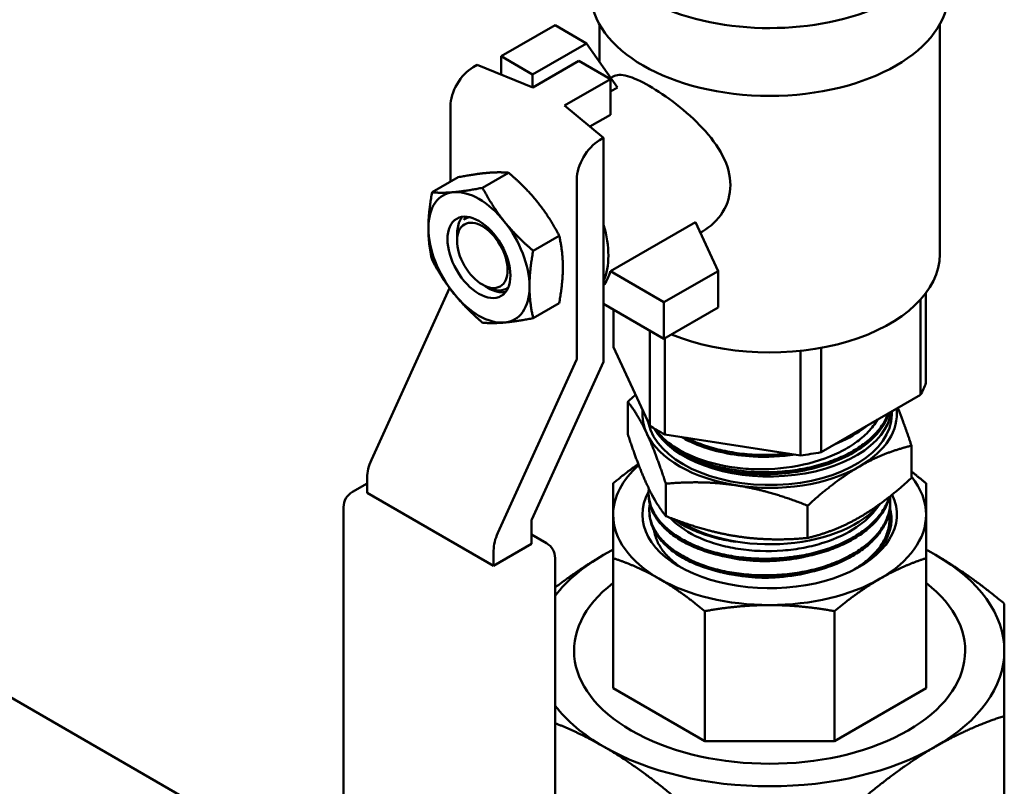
# Model space of a CAD drawing. Header units: inches. Extents: x 1 to 203, y 4 to 128.
# Tile 99 of 112: x 175.7 to 179.09, y 76.18 to 78.81. Entities that reach past the tile are written whole.
import ezdxf

# ---------------------------------------------------------------- set-up
doc = ezdxf.new("R2010")
doc.units = ezdxf.units.IN
doc.header["$LTSCALE"] = 6
doc.header["$MEASUREMENT"] = 0
doc.layers.add('Visible (ANSI)', color=7, linetype='Continuous', lineweight=50)

msp = doc.modelspace()

# ---------------------------------------------------------------- linework, layer by layer
at = {"layer": 'Visible (ANSI)'}
for p, q in [((177.5393, 78.7945), (177.3534, 78.6872)), ((177.648, 78.7317), (177.5393, 78.7945)), ((177.6922, 78.7972), (177.6922, 78.6688)), ((178.863, 78.7972), (178.863, 78.0066)), ((177.4621, 78.6244), (177.648, 78.7317)), ((177.648, 78.7317), (177.7546, 78.5801)), ((177.3534, 78.6872), (177.3534, 78.6246)), ((177.3534, 78.6872), (177.4621, 78.6244)), ((177.4633, 78.5802), (177.6209, 78.6712)), ((177.6209, 78.6712), (177.7296, 78.6084)), ((177.2573, 78.6496), (177.2715, 78.6577)), ((177.2715, 78.6577), (177.4633, 78.5802)), ((177.4621, 78.6244), (177.4621, 78.5807)), ((177.7296, 78.6084), (177.572, 78.5174)), ((177.7296, 78.4859), (177.7296, 78.6084)), ((177.7315, 78.6129), (177.7395, 78.6176)), ((177.7546, 78.5801), (177.7296, 78.5657)), ((177.1796, 78.256), (177.1796, 78.5148)), ((177.572, 78.5174), (177.7064, 78.4067)), ((177.7296, 78.4859), (177.6594, 78.4454)), ((177.6922, 78.3985), (177.7064, 78.4067)), ((177.7064, 77.6367), (177.7064, 78.4067)), ((177.1161, 78.2194), (177.2057, 78.2712)), ((177.29, 78.2349), (177.3797, 78.2867)), ((177.6144, 77.6483), (177.6144, 78.2638)), ((177.2354, 78.1309), (177.2344, 78.1304)), ((178.0221, 78.1168), (177.7296, 77.9479)), ((178.1001, 77.9486), (178.0221, 78.1168)), ((177.2021, 78.0529), (177.2021, 78.0727)), ((177.464, 78.0185), (177.5536, 78.0703)), ((178.039, 78.0803), (178.047, 78.085)), ((177.9142, 77.8413), (177.7296, 77.9479)), ((177.9142, 77.8413), (178.1001, 77.9486)), ((178.1001, 77.9486), (178.1001, 77.8231)), ((176.9077, 77.2995), (177.1765, 77.8901)), ((177.2892, 77.9019), (177.2998, 77.8958)), ((177.31, 77.8899), (177.3104, 77.8897)), ((178.8154, 77.564), (178.8154, 77.8731)), ((177.464, 77.7866), (177.5536, 77.8384)), ((177.9142, 77.7158), (177.7064, 77.8358)), ((177.9142, 77.7158), (177.9142, 77.8413)), ((178.1001, 77.8231), (177.9142, 77.7158)), ((178.7963, 77.85), (178.7963, 77.523)), ((177.7399, 77.6864), (177.7399, 77.8164)), ((177.8649, 77.7442), (177.8649, 77.417)), ((177.9169, 77.3869), (177.9169, 77.7173)), ((177.8649, 77.417), (177.7399, 77.6864)), ((178.4547, 77.3257), (178.4547, 77.6845)), ((178.3836, 77.6742), (178.3836, 77.3147)), ((177.3426, 77.0484), (177.6131, 77.6428)), ((177.7061, 77.636), (177.4597, 77.0948)), ((178.7963, 77.523), (178.4547, 77.3257)), ((177.7896, 77.3879), (177.7896, 77.4991)), ((178.6976, 77.466), (178.6976, 77.4555)), ((178.3836, 77.3147), (177.9169, 77.3869)), ((177.9193, 77.3638), (177.9193, 77.3638)), ((177.9211, 77.3622), (177.9211, 77.3622)), ((178.6067, 77.3581), (178.6067, 77.3581)), ((178.6091, 77.3599), (178.6091, 77.3599)), ((178.614, 77.3638), (178.614, 77.3638)), ((178.7656, 77.237), (178.7656, 77.3481)), ((176.842, 77.1891), (176.8933, 77.2186)), ((176.8933, 77.1861), (176.8933, 77.239)), ((177.9204, 77.1062), (177.9204, 77.2174)), ((177.3281, 76.935), (176.8933, 77.1861)), ((177.8616, 77.1744), (177.8613, 77.1807)), ((178.4084, 77.0307), (178.4084, 77.1419)), ((178.6409, 77.1264), (178.6577, 77.1481)), ((178.6925, 77.1448), (178.6928, 77.1511)), ((176.812, 75.1228), (176.812, 77.1371)), ((177.8638, 77.1161), (177.8635, 77.1224)), ((178.6888, 77.122), (178.6888, 77.122)), ((177.4584, 77.0893), (177.4584, 77.0102)), ((178.6903, 77.0865), (178.6906, 77.0928)), ((177.5096, 77.0132), (177.4584, 77.0428)), ((177.4584, 77.0102), (177.3281, 76.935)), ((177.3281, 76.935), (177.3281, 76.9879)), ((177.5396, 74.9469), (177.5396, 76.9612)), ((177.7393, 76.5143), (177.7393, 76.9612)), ((178.8159, 76.5143), (178.8159, 76.9612)), ((178.0546, 76.3322), (178.0546, 76.7791)), ((178.5006, 76.3322), (178.5006, 76.7791)), ((175.5478, 76.5511), (176.4885, 76.008)), ((177.7393, 76.5143), (178.0546, 76.3322)), ((178.5006, 76.3322), (178.8159, 76.5143)), ((179.0851, 76.0135), (179.0851, 76.4186)), ((178.0546, 76.3322), (178.5006, 76.3322))]:
    msp.add_line(p, q, dxfattribs=at)
for centre, start, end in [((176.872, 77.1371), 120, 180), ((177.4796, 76.9612), 0, 60)]:
    msp.add_arc(centre, 0.06, start, end, dxfattribs=at)
for centre, major_axis, ratio, start_param, end_param in [((178.2776, 79.1392), (0.615, 0), 0.57735, 2.635016, 6.790358), ((178.2776, 78.906), (0.615, 0), 0.57735, 3.141593, 6.283185), ((177.2573, 78.5598), (0.055, 0.0953), 0.57735, 0.785398, 2.356194), ((177.6922, 78.3087), (-0.055, -0.0953), 0.57735, 3.926991, 5.497787), ((177.2775, 77.9958), (-0.123, 0.213), 0.57735, 4.974188, 6.021386), ((177.2775, 77.9958), (-0.123, 0.213), 0.57735, 6.021386, 7.068583), ((177.2934, 78.0046), (-0.058, 0.1262), 0.632934, 6.176578, 6.283185), ((177.2775, 77.9958), (-0.123, 0.213), 0.57735, 0.785398, 1.832596), ((177.2775, 77.9958), (0.123, -0.213), 0.57735, 0.785398, 1.832596), ((177.5054, 78.1273), (0.1537, -0.2663), 0.57735, 0.393866, 1.17693), ((178.2776, 78.0066), (0.5854, 0), 0.57735, 4.097377, 6.283185), ((177.52, 78.1358), (0.1537, -0.2663), 0.57735, 0.244256, 0.515887), ((177.3104, 78.0148), (-0.0766, 0.1327), 0.57735, 2.356194, 2.564719), ((177.2775, 77.9958), (0.123, -0.213), 0.57735, 6.021386, 7.068583), ((177.2775, 77.9958), (0.123, -0.213), 0.57735, 4.974188, 6.021386), ((177.6074, 77.6442), (-0.005, -0.00866), 0.57735, 1.736841, 2.356194), ((177.6427, 77.6516), (0.055, 0.0953), 0.57735, 4.878433, 4.885232), ((178.2776, 77.6252), (0.5481, 0), 0.57735, 5.954231, 6.088541), ((178.2776, 77.4555), (-0.4375, 0), 0.57735, 6.229584, 6.544985), ((178.2776, 77.4555), (0.42, 0), 0.57735, 3.263876, 6.283185), ((178.2776, 77.4847), (-0.42, 0), 0.57735, 0.322236, 3.061267), ((178.2776, 77.4555), (0.4375, 0), 0.57735, 5.497787, 6.361697), ((178.2776, 77.6252), (-0.5481, 0), 0.57735, 0.718243, 0.852553), ((178.2776, 77.4555), (-0.4375, 0), 0.57735, 0.261799, 1.308997), ((178.2776, 77.4863), (-0.4188, 0), 0.57735, 0.33968, 0.964474), ((178.2776, 77.1108), (-0.5384, 0), 0.57735, 4.05706, 4.057064), ((178.2776, 77.6252), (-0.5481, 0), 0.57735, 1.765441, 1.899751), ((176.971, 77.2839), (0.055, 0.0953), 0.57735, 1.736841, 2.356194), ((178.2776, 77.1108), (-0.5383, 0), 0.57735, 5.703396, 6.283185), ((178.2722, 77.4887), (0.4181, 0.0083), 0.570116, 4.10932, 4.11944), ((178.2776, 77.4555), (0.4375, 0), 0.57735, 4.45059, 5.497787), ((178.2776, 77.1108), (0.5383, 0), 0.57735, 0, 0.436015), ((178.2776, 77.1108), (-0.4379, 0), 0.57735, 5.968355, 9.700544), ((178.2776, 77.2514), (-0.42, 0), 0.57735, 0.734323, 2.700773), ((178.2776, 77.1108), (-0.5383, 0), 0.57735, 0, 0.785398), ((178.2776, 77.1108), (0.5383, 0), 0.57735, 5.497787, 6.283185), ((178.2776, 77.0958), (0.4194, 0), 0.57735, 5.958548, 6.442184), ((177.4655, 77.0934), (0.005, 0.00866), 0.57735, 1.736841, 2.356194), ((178.2776, 77.2497), (0.4188, 0), 0.57735, 3.864657, 4.430266), ((177.4059, 77.0328), (-0.055, -0.0953), 0.57735, 4.878433, 5.497787), ((178.2776, 76.643), (0.8075, 0), 0.57735, 2.356194, 2.723686), ((178.2776, 76.643), (0.8075, 0), 0.57735, 2.300524, 2.356194), ((178.2776, 76.643), (-0.8075, 0), 0.57735, 3.926991, 3.982661), ((178.2776, 76.643), (0.8075, 0), 0.57735, 0, 0.785398), ((178.2776, 76.643), (0.6729, 0), 0.57735, 2.498092, 6.926686), ((178.2776, 76.643), (-0.6729, 0), 0.57735, 5.639684, 10.068279), ((178.2776, 77.1108), (0.5383, 0), 0.57735, 3.926991, 4.712389), ((178.2776, 77.1108), (0.5383, 0), 0.57735, 4.712389, 5.497787), ((178.2776, 76.643), (0.8075, 0), 0.57735, 5.497787, 6.283185), ((178.2776, 76.643), (-0.8075, 0), 0.57735, 0.417907, 0.785398), ((178.2776, 76.643), (-0.8075, 0), 0.57735, 0.785398, 1.570796), ((178.2776, 76.643), (-0.8075, 0), 0.57735, 1.570796, 2.356194)]:
    msp.add_ellipse(centre, major_axis=major_axis, ratio=ratio, start_param=start_param, end_param=end_param, dxfattribs=at)
for centre, major_axis in [((177.2775, 77.9958), (-0.0766, 0.1327)), ((177.2892, 78.0025), (-0.0616, 0.1067))]:
    msp.add_ellipse(centre, major_axis=major_axis, ratio=0.57735, dxfattribs=at)
for points, knots in [([(177.8636, 78.5852), (177.8358, 78.6013), (177.8095, 78.6135), (177.7671, 78.6249), (177.7509, 78.6241), (177.7395, 78.6176)], [1.2038368, 1.2038368, 1.2038368, 1.2038368, 1.5042804, 1.5042804, 1.804724, 1.804724, 1.804724, 1.804724]), ([(178.047, 78.085), (178.0737, 78.1004), (178.0987, 78.1234), (178.1334, 78.1793), (178.1428, 78.212), (178.1428, 78.2443), (178.1428, 78.2766), (178.1334, 78.3116), (178.0987, 78.3789), (178.0737, 78.4115), (178.0205, 78.4685), (177.9885, 78.4971), (177.924, 78.5474), (177.8915, 78.5692), (177.8636, 78.5852)], [4.212398, 4.212398, 4.212398, 4.212398, 4.513873, 4.513873, 4.815347, 4.815347, 4.815347, 5.116822, 5.116822, 5.418297, 5.418297, 5.718741, 5.718741, 6.019184, 6.019184, 6.019184, 6.019184]), ([(177.2193, 78.1349), (177.216, 78.1303), (177.2131, 78.1252), (177.205, 78.1062), (177.2022, 78.09), (177.2021, 78.0733), (177.2021, 78.073), (177.2021, 78.0727)], [-1.8860974, -1.8860974, -1.8860974, -1.8860974, -1.8238858, -1.8238858, -1.6787249, -1.6787249, -1.6764139, -1.6764139, -1.6764139, -1.6764139]), ([(177.2254, 78.1249), (177.2276, 78.1278), (177.2299, 78.1306), (177.233, 78.1339), (177.2338, 78.1347), (177.2346, 78.1354)], [0.62687682, 0.62687682, 0.62687682, 0.62687682, 0.6612153, 0.6612153, 0.67235827, 0.67235827, 0.67235827, 0.67235827]), ([(177.2451, 78.1339), (177.2436, 78.1336), (177.2422, 78.1332), (177.2408, 78.1328), (177.2352, 78.1311), (177.2299, 78.1285), (177.2254, 78.1249)], [0.0124941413, 0.0124941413, 0.0124941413, 0.0124941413, 0.0126858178, 0.0126858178, 0.0126858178, 0.013444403, 0.013444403, 0.013444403, 0.013444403]), ([(177.2998, 77.8958), (177.3122, 77.8887), (177.3255, 77.8838), (177.3506, 77.881), (177.3624, 77.8831), (177.3741, 77.8887), (177.3761, 77.8898), (177.378, 77.891)], [0, 0, 0, 0, 0.1327538, 0.1327538, 0.2655076, 0.2655076, 0.2932691, 0.2932691, 0.2932691, 0.2932691]), ([(177.3693, 77.8764), (177.3639, 77.8754), (177.3582, 77.8752), (177.346, 77.8761), (177.3394, 77.8774), (177.3329, 77.8794)], [2.1448435, 2.1448435, 2.1448435, 2.1448435, 2.2067338, 2.2067338, 2.2738383, 2.2738383, 2.2738383, 2.2738383]), ([(178.6857, 77.4591), (178.6817, 77.4483), (178.6766, 77.4376), (178.6702, 77.427), (178.6661, 77.4203), (178.6616, 77.4137), (178.6567, 77.4073), (178.6517, 77.4009), (178.6463, 77.3946), (178.6406, 77.3885), (178.629, 77.3763), (178.6157, 77.3646), (178.6008, 77.3536), (178.5933, 77.348), (178.5854, 77.3427), (178.5772, 77.3375), (178.569, 77.3324), (178.5605, 77.3275), (178.5517, 77.3228), (178.5341, 77.3134), (178.5152, 77.3049), (178.495, 77.2973), (178.4849, 77.2935), (178.4746, 77.2899), (178.464, 77.2866), (178.4535, 77.2833), (178.4428, 77.2803), (178.432, 77.2776), (178.4103, 77.2721), (178.3879, 77.2676), (178.3648, 77.2642), (178.3533, 77.2625), (178.3416, 77.2611), (178.3299, 77.26), (178.3182, 77.2589), (178.3066, 77.258), (178.2949, 77.2575), (178.2715, 77.2564), (178.2482, 77.2565), (178.2247, 77.2577), (178.213, 77.2583), (178.2013, 77.2591), (178.1898, 77.2603), (178.1783, 77.2614), (178.167, 77.2629), (178.1558, 77.2646), (178.1335, 77.268), (178.1117, 77.2724), (178.0906, 77.278), (178.08, 77.2808), (178.0696, 77.2838), (178.0596, 77.2871), (178.0495, 77.2904), (178.0397, 77.2939), (178.0303, 77.2976), (178.0208, 77.3014), (178.0116, 77.3053), (178.0027, 77.3095), (177.9938, 77.3137), (177.9852, 77.3182), (177.977, 77.3228), (177.9606, 77.332), (177.9457, 77.342), (177.9325, 77.3526), (177.9259, 77.3579), (177.9196, 77.3634), (177.9138, 77.369), (177.908, 77.3746), (177.9025, 77.3805), (177.8976, 77.3864), (177.8923, 77.3926), (177.8877, 77.3989), (177.8835, 77.4053)], [0.93831255, 0.93831255, 0.93831255, 0.93831255, 0.94140625, 0.94140625, 0.94140625, 0.94335937, 0.94335937, 0.94335937, 0.9453125, 0.9453125, 0.9453125, 0.94921875, 0.94921875, 0.94921875, 0.95117187, 0.95117187, 0.95117187, 0.953125, 0.953125, 0.953125, 0.95703125, 0.95703125, 0.95703125, 0.95898437, 0.95898437, 0.95898437, 0.9609375, 0.9609375, 0.9609375, 0.96484375, 0.96484375, 0.96484375, 0.96679687, 0.96679687, 0.96679687, 0.96875, 0.96875, 0.96875, 0.97265625, 0.97265625, 0.97265625, 0.97460937, 0.97460937, 0.97460937, 0.9765625, 0.9765625, 0.9765625, 0.98046875, 0.98046875, 0.98046875, 0.98242187, 0.98242187, 0.98242187, 0.984375, 0.984375, 0.984375, 0.98632812, 0.98632812, 0.98632812, 0.98828125, 0.98828125, 0.98828125, 0.9921875, 0.9921875, 0.9921875, 0.99414062, 0.99414062, 0.99414062, 0.99609375, 0.99609375, 0.99609375, 0.99814495, 0.99814495, 0.99814495, 0.99814495]), ([(177.8852, 77.4043), (177.8876, 77.4009), (177.8902, 77.3976), (177.9012, 77.3842), (177.911, 77.3743), (177.943, 77.3471), (177.9686, 77.3311), (178.039, 77.2984), (178.0869, 77.284), (178.1635, 77.2717), (178.1888, 77.2691), (178.2681, 77.2655), (178.3225, 77.2691), (178.4263, 77.2888), (178.4751, 77.3044), (178.5373, 77.335), (178.5557, 77.3458), (178.5888, 77.3693), (178.6037, 77.3819), (178.6293, 77.4088), (178.64, 77.423), (178.6484, 77.4376)], [-5.494457, -5.494457, -5.494457, -5.494457, -5.443393, -5.443393, -5.286618, -5.286618, -4.986884, -4.986884, -4.569565, -4.569565, -4.371651, -4.371651, -3.960205, -3.960205, -3.552951, -3.552951, -3.362049, -3.362049, -3.171393, -3.171393, -2.978538, -2.978538, -2.978538, -2.978538]), ([(178.3431, 77.321), (178.322, 77.3186), (178.3007, 77.3171), (178.2791, 77.3166), (178.2673, 77.3163), (178.2555, 77.3162), (178.2437, 77.3165), (178.232, 77.3168), (178.2204, 77.3174), (178.2089, 77.3182), (178.1858, 77.3199), (178.1631, 77.3228), (178.1408, 77.3267), (178.1297, 77.3287), (178.1187, 77.3309), (178.1079, 77.3334), (178.0972, 77.3359), (178.0867, 77.3387), (178.0765, 77.3417), (178.056, 77.3476), (178.0365, 77.3546), (178.018, 77.3626), (178.0088, 77.3665), (177.9998, 77.3708), (177.9913, 77.3752), (177.991, 77.3753), (177.9908, 77.3754), (177.9906, 77.3756)], [0.8206507, 0.8206507, 0.8206507, 0.8206507, 0.82421875, 0.82421875, 0.82421875, 0.82617187, 0.82617187, 0.82617187, 0.828125, 0.828125, 0.828125, 0.83203125, 0.83203125, 0.83203125, 0.83398437, 0.83398437, 0.83398437, 0.8359375, 0.8359375, 0.8359375, 0.83984375, 0.83984375, 0.83984375, 0.84179687, 0.84179687, 0.84179687, 0.84185244, 0.84185244, 0.84185244, 0.84185244]), ([(178.6887, 77.1716), (178.6884, 77.1703), (178.688, 77.169), (178.6876, 77.1677), (178.6853, 77.1608), (178.6826, 77.1539), (178.6794, 77.1471), (178.6731, 77.1336), (178.6649, 77.1205), (178.6549, 77.1078), (178.6499, 77.1015), (178.6445, 77.0953), (178.6386, 77.0892), (178.6327, 77.083), (178.6263, 77.077), (178.6196, 77.0712), (178.6061, 77.0596), (178.5912, 77.0488), (178.5749, 77.0387), (178.5667, 77.0336), (178.5582, 77.0288), (178.5493, 77.0241), (178.5404, 77.0195), (178.531, 77.015), (178.5215, 77.0108), (178.5025, 77.0023), (178.4825, 76.9949), (178.4616, 76.9885), (178.4512, 76.9852), (178.4405, 76.9823), (178.4296, 76.9795), (178.4187, 76.9768), (178.4075, 76.9743), (178.3962, 76.9722), (178.3737, 76.9678), (178.3509, 76.9646), (178.3278, 76.9625), (178.3163, 76.9614), (178.3046, 76.9606), (178.2929, 76.9601), (178.2812, 76.9596), (178.2694, 76.9594), (178.2577, 76.9595), (178.2343, 76.9596), (178.2112, 76.9608), (178.1884, 76.9632), (178.1771, 76.9644), (178.1658, 76.9659), (178.1546, 76.9676), (178.1434, 76.9694), (178.1322, 76.9714), (178.1214, 76.9737), (178.0997, 76.9783), (178.0789, 76.9838), (178.0591, 76.9903), (178.0492, 76.9936), (178.0395, 76.9971), (178.0301, 77.0009), (178.0207, 77.0046), (178.0114, 77.0087), (178.0026, 77.0129), (177.985, 77.0213), (177.9689, 77.0305), (177.9543, 77.0404), (177.9469, 77.0454), (177.94, 77.0505), (177.9334, 77.0559), (177.9268, 77.0612), (177.9205, 77.0667), (177.9148, 77.0724), (177.9033, 77.0836), (177.8936, 77.0953), (177.8857, 77.1075), (177.8818, 77.1135), (177.8783, 77.1197), (177.8753, 77.126), (177.8723, 77.1323), (177.8697, 77.1387), (177.8677, 77.1451), (177.8636, 77.1579), (177.8614, 77.1708), (177.8612, 77.1837), (177.8612, 77.1892), (177.8614, 77.1948), (177.8621, 77.2004)], [0.09143157, 0.09143157, 0.09143157, 0.09143157, 0.09179687, 0.09179687, 0.09179687, 0.09375, 0.09375, 0.09375, 0.09765625, 0.09765625, 0.09765625, 0.09960937, 0.09960937, 0.09960937, 0.1015625, 0.1015625, 0.1015625, 0.10546875, 0.10546875, 0.10546875, 0.10742187, 0.10742187, 0.10742187, 0.109375, 0.109375, 0.109375, 0.11328125, 0.11328125, 0.11328125, 0.11523437, 0.11523437, 0.11523437, 0.1171875, 0.1171875, 0.1171875, 0.12109375, 0.12109375, 0.12109375, 0.12304687, 0.12304687, 0.12304687, 0.125, 0.125, 0.125, 0.12890625, 0.12890625, 0.12890625, 0.13085937, 0.13085937, 0.13085937, 0.1328125, 0.1328125, 0.1328125, 0.13671875, 0.13671875, 0.13671875, 0.13867187, 0.13867187, 0.13867187, 0.140625, 0.140625, 0.140625, 0.14453125, 0.14453125, 0.14453125, 0.14648437, 0.14648437, 0.14648437, 0.1484375, 0.1484375, 0.1484375, 0.15234375, 0.15234375, 0.15234375, 0.15429687, 0.15429687, 0.15429687, 0.15625, 0.15625, 0.15625, 0.16015625, 0.16015625, 0.16015625, 0.16183586, 0.16183586, 0.16183586, 0.16183586]), ([(177.8616, 77.1744), (177.862, 77.1619), (177.8643, 77.1496), (177.8683, 77.1375), (177.8704, 77.1311), (177.873, 77.1248), (177.8761, 77.1186), (177.8792, 77.1123), (177.8828, 77.106), (177.8868, 77.0999), (177.8949, 77.0877), (177.9047, 77.0761), (177.9162, 77.0649), (177.922, 77.0594), (177.9282, 77.0539), (177.9348, 77.0486), (177.9415, 77.0433), (177.9486, 77.0381), (177.956, 77.0331), (177.9709, 77.0232), (177.9872, 77.014), (178.0047, 77.0057), (178.0135, 77.0016), (178.0226, 76.9977), (178.0321, 76.9939), (178.0415, 76.9902), (178.0514, 76.9867), (178.0614, 76.9834), (178.0814, 76.9769), (178.1023, 76.9714), (178.1239, 76.967), (178.1347, 76.9648), (178.1457, 76.9628), (178.1569, 76.9611), (178.1681, 76.9594), (178.1796, 76.9579), (178.1911, 76.9568), (178.214, 76.9545), (178.2371, 76.9533), (178.2604, 76.9533), (178.272, 76.9533), (178.2837, 76.9535), (178.2954, 76.9541), (178.3071, 76.9546), (178.3189, 76.9554), (178.3305, 76.9565), (178.3538, 76.9588), (178.3766, 76.9621), (178.3988, 76.9665), (178.41, 76.9687), (178.421, 76.9712), (178.4319, 76.974), (178.4427, 76.9767), (178.4535, 76.9798), (178.4641, 76.9831), (178.4851, 76.9896), (178.505, 76.9972), (178.5237, 77.0056), (178.5331, 77.0098), (178.5423, 77.0143), (178.5511, 77.0189), (178.5599, 77.0236), (178.5685, 77.0286), (178.5767, 77.0337), (178.5931, 77.0439), (178.6079, 77.0549), (178.6211, 77.0665), (178.6277, 77.0722), (178.6339, 77.0782), (178.6397, 77.0843), (178.6455, 77.0905), (178.651, 77.0968), (178.6559, 77.1032), (178.6659, 77.116), (178.6739, 77.1291), (178.68, 77.1426), (178.6831, 77.1493), (178.6857, 77.1561), (178.6878, 77.1631), (178.6889, 77.1664), (178.6898, 77.1697), (178.6906, 77.173)], [0.82439049, 0.82439049, 0.82439049, 0.82439049, 0.828125, 0.828125, 0.828125, 0.83007813, 0.83007813, 0.83007813, 0.83203125, 0.83203125, 0.83203125, 0.8359375, 0.8359375, 0.8359375, 0.83789063, 0.83789063, 0.83789063, 0.83984375, 0.83984375, 0.83984375, 0.84375, 0.84375, 0.84375, 0.84570313, 0.84570313, 0.84570313, 0.84765625, 0.84765625, 0.84765625, 0.8515625, 0.8515625, 0.8515625, 0.85351563, 0.85351563, 0.85351563, 0.85546875, 0.85546875, 0.85546875, 0.859375, 0.859375, 0.859375, 0.86132813, 0.86132813, 0.86132813, 0.86328125, 0.86328125, 0.86328125, 0.8671875, 0.8671875, 0.8671875, 0.86914063, 0.86914063, 0.86914063, 0.87109375, 0.87109375, 0.87109375, 0.875, 0.875, 0.875, 0.87695313, 0.87695313, 0.87695313, 0.87890625, 0.87890625, 0.87890625, 0.8828125, 0.8828125, 0.8828125, 0.88476563, 0.88476563, 0.88476563, 0.88671875, 0.88671875, 0.88671875, 0.890625, 0.890625, 0.890625, 0.89257813, 0.89257813, 0.89257813, 0.89351047, 0.89351047, 0.89351047, 0.89351047]), ([(178.6919, 77.1741), (178.6923, 77.1709), (178.6925, 77.1677), (178.6927, 77.1645), (178.693, 77.1575), (178.6929, 77.1504), (178.6923, 77.1433), (178.691, 77.1293), (178.6878, 77.1155), (178.6826, 77.1018), (178.6801, 77.095), (178.677, 77.0883), (178.6735, 77.0816), (178.67, 77.0748), (178.6659, 77.0682), (178.6614, 77.0616), (178.6525, 77.0486), (178.6418, 77.0361), (178.6294, 77.0242), (178.6232, 77.0183), (178.6166, 77.0125), (178.6096, 77.0068), (178.6025, 77.0011), (178.595, 76.9956), (178.5872, 76.9903), (178.5716, 76.9797), (178.5546, 76.9699), (178.5364, 76.961), (178.5273, 76.9565), (178.5179, 76.9523), (178.5082, 76.9483), (178.4984, 76.9443), (178.4883, 76.9405), (178.478, 76.9369), (178.4575, 76.9299), (178.4362, 76.9239), (178.4142, 76.919), (178.4032, 76.9165), (178.392, 76.9143), (178.3807, 76.9124), (178.3693, 76.9104), (178.3578, 76.9088), (178.3462, 76.9074), (178.323, 76.9046), (178.2998, 76.903), (178.2766, 76.9025), (178.2649, 76.9023), (178.2533, 76.9024), (178.2416, 76.9027), (178.2299, 76.903), (178.2182, 76.9037), (178.2066, 76.9046), (178.1835, 76.9064), (178.161, 76.9093), (178.1391, 76.9132), (178.1281, 76.9152), (178.1173, 76.9175), (178.1066, 76.92), (178.096, 76.9225), (178.0854, 76.9254), (178.0752, 76.9284), (178.0547, 76.9345), (178.0354, 76.9416), (178.0173, 76.9495), (178.0083, 76.9535), (177.9995, 76.9577), (177.9911, 76.9621), (177.9826, 76.9665), (177.9744, 76.9711), (177.9667, 76.976), (177.9512, 76.9856), (177.9373, 76.9959), (177.9251, 77.0068), (177.919, 77.0123), (177.9133, 77.0179), (177.908, 77.0237), (177.9027, 77.0295), (177.8978, 77.0354), (177.8935, 77.0414), (177.8847, 77.0535), (177.8779, 77.0658), (177.8729, 77.0784), (177.8704, 77.0847), (177.8684, 77.0911), (177.8669, 77.0975), (177.8654, 77.104), (177.8644, 77.1105), (177.8639, 77.117), (177.863, 77.1275), (177.8635, 77.138), (177.8652, 77.1484)], [0.2315317, 0.2315317, 0.2315317, 0.2315317, 0.23242187, 0.23242187, 0.23242187, 0.234375, 0.234375, 0.234375, 0.23828125, 0.23828125, 0.23828125, 0.24023437, 0.24023437, 0.24023437, 0.2421875, 0.2421875, 0.2421875, 0.24609375, 0.24609375, 0.24609375, 0.24804687, 0.24804687, 0.24804687, 0.25, 0.25, 0.25, 0.25390625, 0.25390625, 0.25390625, 0.25585937, 0.25585937, 0.25585937, 0.2578125, 0.2578125, 0.2578125, 0.26171875, 0.26171875, 0.26171875, 0.26367187, 0.26367187, 0.26367187, 0.265625, 0.265625, 0.265625, 0.26953125, 0.26953125, 0.26953125, 0.27148437, 0.27148437, 0.27148437, 0.2734375, 0.2734375, 0.2734375, 0.27734375, 0.27734375, 0.27734375, 0.27929687, 0.27929687, 0.27929687, 0.28125, 0.28125, 0.28125, 0.28515625, 0.28515625, 0.28515625, 0.28710937, 0.28710937, 0.28710937, 0.2890625, 0.2890625, 0.2890625, 0.29296875, 0.29296875, 0.29296875, 0.29492187, 0.29492187, 0.29492187, 0.296875, 0.296875, 0.296875, 0.30078125, 0.30078125, 0.30078125, 0.30273437, 0.30273437, 0.30273437, 0.3046875, 0.3046875, 0.3046875, 0.3078448, 0.3078448, 0.3078448, 0.3078448]), ([(177.8713, 77.1822), (177.8727, 77.179), (177.8742, 77.1759), (177.8759, 77.1727), (177.879, 77.1669), (177.8825, 77.161), (177.8864, 77.1553)], [0.975575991, 0.975575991, 0.975575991, 0.975575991, 0.9765625, 0.9765625, 0.9765625, 0.978403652, 0.978403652, 0.978403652, 0.978403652]), ([(177.8638, 77.1161), (177.8639, 77.1141), (177.864, 77.1122), (177.8641, 77.1103), (177.8647, 77.1038), (177.8657, 77.0974), (177.8672, 77.0909), (177.8688, 77.0845), (177.8708, 77.078), (177.8733, 77.0717), (177.8783, 77.059), (177.8853, 77.0467), (177.894, 77.0347), (177.8984, 77.0288), (177.9032, 77.0229), (177.9085, 77.0171), (177.9138, 77.0114), (177.9196, 77.0057), (177.9258, 77.0002), (177.9381, 76.9892), (177.9521, 76.9789), (177.9675, 76.9694), (177.9752, 76.9646), (177.9832, 76.96), (177.9917, 76.9556), (178.0002, 76.9512), (178.0091, 76.947), (178.0182, 76.943), (178.0365, 76.935), (178.0558, 76.928), (178.0762, 76.922), (178.0863, 76.9189), (178.0967, 76.9162), (178.1074, 76.9137), (178.1181, 76.9111), (178.1291, 76.9089), (178.1401, 76.9069), (178.1623, 76.9029), (178.1848, 76.9001), (178.2078, 76.8983), (178.2192, 76.8974), (178.2308, 76.8968), (178.2425, 76.8965), (178.2541, 76.8962), (178.2659, 76.8961), (178.2777, 76.8964), (178.3012, 76.8969), (178.3244, 76.8986), (178.3473, 76.9013), (178.3588, 76.9027), (178.3702, 76.9044), (178.3815, 76.9064), (178.3929, 76.9083), (178.4042, 76.9106), (178.4153, 76.9131), (178.4374, 76.9181), (178.4587, 76.9241), (178.479, 76.9311), (178.4892, 76.9346), (178.4991, 76.9384), (178.5089, 76.9424), (178.5186, 76.9465), (178.5281, 76.9508), (178.5373, 76.9553), (178.5556, 76.9643), (178.5725, 76.9741), (178.5879, 76.9847), (178.5957, 76.9899), (178.603, 76.9954), (178.61, 77.0011), (178.6171, 77.0068), (178.6237, 77.0127), (178.6299, 77.0187), (178.6423, 77.0307), (178.6529, 77.0432), (178.6617, 77.0562), (178.6662, 77.0626), (178.6701, 77.0692), (178.6736, 77.076), (178.6771, 77.0827), (178.6802, 77.0895), (178.6827, 77.0964), (178.6878, 77.1102), (178.6909, 77.124), (178.6921, 77.1379), (178.6923, 77.1402), (178.6924, 77.1425), (178.6925, 77.1448)], [0.67910438, 0.67910438, 0.67910438, 0.67910438, 0.6796875, 0.6796875, 0.6796875, 0.68164063, 0.68164063, 0.68164063, 0.68359375, 0.68359375, 0.68359375, 0.6875, 0.6875, 0.6875, 0.68945313, 0.68945313, 0.68945313, 0.69140625, 0.69140625, 0.69140625, 0.6953125, 0.6953125, 0.6953125, 0.69726563, 0.69726563, 0.69726563, 0.69921875, 0.69921875, 0.69921875, 0.703125, 0.703125, 0.703125, 0.70507813, 0.70507813, 0.70507813, 0.70703125, 0.70703125, 0.70703125, 0.7109375, 0.7109375, 0.7109375, 0.71289063, 0.71289063, 0.71289063, 0.71484375, 0.71484375, 0.71484375, 0.71875, 0.71875, 0.71875, 0.72070313, 0.72070313, 0.72070313, 0.72265625, 0.72265625, 0.72265625, 0.7265625, 0.7265625, 0.7265625, 0.72851563, 0.72851563, 0.72851563, 0.73046875, 0.73046875, 0.73046875, 0.734375, 0.734375, 0.734375, 0.73632813, 0.73632813, 0.73632813, 0.73828125, 0.73828125, 0.73828125, 0.7421875, 0.7421875, 0.7421875, 0.74414063, 0.74414063, 0.74414063, 0.74609375, 0.74609375, 0.74609375, 0.75, 0.75, 0.75, 0.75063988, 0.75063988, 0.75063988, 0.75063988]), ([(178.6409, 77.1264), (178.6356, 77.1196), (178.6298, 77.1129), (178.6099, 77.0926), (178.5941, 77.0795), (178.5447, 77.0463), (178.507, 77.0285), (178.4428, 77.0079), (178.4197, 77.002), (178.3721, 76.9928), (178.3477, 76.9895), (178.2713, 76.9836), (178.219, 76.9855), (178.1455, 76.997), (178.1225, 77.002), (178.0782, 77.0145), (178.057, 77.0221), (177.9987, 77.0479), (177.9664, 77.0691), (177.9399, 77.0956), (177.9376, 77.0979), (177.9354, 77.1003)], [-5.662861, -5.662861, -5.662861, -5.662861, -5.566693, -5.566693, -5.36216, -5.36216, -5.000891, -5.000891, -4.81128, -4.81128, -4.62262, -4.62262, -4.226182, -4.226182, -4.036914, -4.036914, -3.844166, -3.844166, -3.466651, -3.466651, -3.43004, -3.43004, -3.43004, -3.43004]), ([(178.6893, 77.1188), (178.6906, 77.1092), (178.691, 77.0996), (178.6904, 77.09), (178.69, 77.0831), (178.6891, 77.0761), (178.6877, 77.0691), (178.6863, 77.0621), (178.6844, 77.055), (178.6821, 77.0482), (178.6773, 77.0344), (178.6707, 77.021), (178.6622, 77.008), (178.6579, 77.0015), (178.6532, 76.995), (178.648, 76.9887), (178.6428, 76.9823), (178.6371, 76.9761), (178.631, 76.97), (178.6189, 76.9579), (178.6052, 76.9466), (178.59, 76.9358), (178.5832, 76.9311), (178.5761, 76.9265), (178.5688, 76.922)], [0.37621946, 0.37621946, 0.37621946, 0.37621946, 0.37890625, 0.37890625, 0.37890625, 0.38085937, 0.38085937, 0.38085937, 0.3828125, 0.3828125, 0.3828125, 0.38671875, 0.38671875, 0.38671875, 0.38867187, 0.38867187, 0.38867187, 0.390625, 0.390625, 0.390625, 0.39453125, 0.39453125, 0.39453125, 0.39626487, 0.39626487, 0.39626487, 0.39626487]), ([(178.6968, 77.0878), (178.6968, 77.0878), (178.6968, 77.0878), (178.6969, 77.0938), (178.6967, 77.0997), (178.6953, 77.1141), (178.6937, 77.1227), (178.6914, 77.1312)], [-0.6062332, -0.6062332, -0.6062332, -0.6062332, -0.6060471, -0.6060471, -0.5310073, -0.5310073, -0.4215876, -0.4215876, -0.4215876, -0.4215876]), ([(177.9463, 77.0962), (177.9573, 77.0883), (177.9693, 77.0808), (177.9821, 77.0739), (177.9986, 77.0649), (178.0163, 77.0567), (178.0354, 77.0494), (178.0544, 77.0422), (178.0749, 77.0357), (178.0959, 77.0303), (178.1169, 77.025), (178.1386, 77.0207), (178.161, 77.0175)], [0.9852711, 0.9852711, 0.9852711, 0.9852711, 0.98828125, 0.98828125, 0.98828125, 0.9921875, 0.9921875, 0.9921875, 0.99609375, 0.99609375, 0.99609375, 1, 1, 1, 1]), ([(178.6476, 76.9822), (178.6528, 76.9885), (178.6575, 76.995), (178.6618, 77.0015), (178.6705, 77.0147), (178.6771, 77.0282), (178.6818, 77.0418), (178.6865, 77.0555), (178.6894, 77.0695), (178.6902, 77.0836), (178.6902, 77.0846), (178.6903, 77.0856), (178.6903, 77.0865)], [0.59570465, 0.59570465, 0.59570465, 0.59570465, 0.59765625, 0.59765625, 0.59765625, 0.6015625, 0.6015625, 0.6015625, 0.60546875, 0.60546875, 0.60546875, 0.60573626, 0.60573626, 0.60573626, 0.60573626]), ([(177.88, 77.0571), (177.8808, 77.0518), (177.8818, 77.0466), (177.8832, 77.0414), (177.8848, 77.0356), (177.8867, 77.0299), (177.8891, 77.0242), (177.8892, 77.0239), (177.8893, 77.0236), (177.8894, 77.0233), (177.8944, 77.0113), (177.9012, 76.9996), (177.9096, 76.9882), (177.9124, 76.9846), (177.9153, 76.9809), (177.9184, 76.9773), (177.9201, 76.9753), (177.9218, 76.9734), (177.9236, 76.9714), (177.9287, 76.9659), (177.9341, 76.9606), (177.9399, 76.9554), (177.9478, 76.9484), (177.9563, 76.9416), (177.9655, 76.9351), (177.9698, 76.932), (177.9744, 76.929), (177.9791, 76.926), (177.9795, 76.9258), (177.9799, 76.9255), (177.9804, 76.9252)], [0.4711656, 0.4711656, 0.4711656, 0.4711656, 0.484375, 0.484375, 0.484375, 0.499209, 0.499209, 0.499209, 0.5, 0.5, 0.5, 0.53125, 0.53125, 0.53125, 0.5413344, 0.5413344, 0.5413344, 0.546875, 0.546875, 0.546875, 0.5625, 0.5625, 0.5625, 0.5836736, 0.5836736, 0.5836736, 0.59375, 0.59375, 0.59375, 0.5946889, 0.5946889, 0.5946889, 0.5946889]), ([(178.5794, 76.9277), (178.5834, 76.9301), (178.5873, 76.9326), (178.5912, 76.9351), (178.5941, 76.937), (178.597, 76.939), (178.5998, 76.941), (178.6041, 76.944), (178.6083, 76.9471), (178.6124, 76.9503), (178.6259, 76.9607), (178.6378, 76.9715), (178.6482, 76.9829), (178.6493, 76.9841), (178.6503, 76.9852), (178.6513, 76.9863), (178.6605, 76.9967), (178.6685, 77.0074), (178.6751, 77.0185)], [0.91371239, 0.91371239, 0.91371239, 0.91371239, 0.921875, 0.921875, 0.921875, 0.92802358, 0.92802358, 0.92802358, 0.9375, 0.9375, 0.9375, 0.96875, 0.96875, 0.96875, 0.97185818, 0.97185818, 0.97185818, 1, 1, 1, 1]), ([(178.4106, 76.969), (178.4046, 76.9675), (178.3986, 76.9661), (178.3337, 76.9521), (178.2701, 76.9482), (178.1778, 76.9559), (178.1471, 76.961), (178.1182, 76.9682)], [0.29451258, 0.29451258, 0.29451258, 0.29451258, 0.29525144, 0.29525144, 0.30237012, 0.30237012, 0.30606462, 0.30606462, 0.30606462, 0.30606462]), ([(178.4097, 76.9118), (178.3737, 76.9029), (178.3355, 76.8971), (178.2357, 76.8916), (178.1736, 76.8973), (178.1183, 76.9112)], [0.38332831, 0.38332831, 0.38332831, 0.38332831, 0.38779418, 0.38779418, 0.39490829, 0.39490829, 0.39490829, 0.39490829])]:
    msp.add_open_spline(points, degree=3, knots=knots, dxfattribs=at)
for points, weights in [([(177.3053, 78.2862), (177.2649, 78.2826), (177.2057, 78.2712)], [1.87889902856, 1.87889902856, 1.74400014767]), ([(177.3797, 78.2867), (177.3456, 78.2898), (177.3053, 78.2862)], [1.74400014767, 1.87889902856, 1.87889902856]), ([(177.4792, 78.1857), (177.4388, 78.236), (177.3797, 78.2867)], [1.87889902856, 1.87889902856, 1.74400014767]), ([(177.1905, 78.2199), (177.2309, 78.2235), (177.29, 78.2349)], [1.87889902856, 1.87889902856, 1.74400014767]), ([(177.29, 78.2349), (177.3241, 78.1697), (177.3645, 78.1195)], [1.74400014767, 1.87889902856, 1.87889902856]), ([(177.1035, 78.0962), (177.1035, 78.15), (177.1161, 78.2194)], [1.87889902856, 1.87889902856, 1.74400014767]), ([(177.1161, 78.2194), (177.1502, 78.2163), (177.1905, 78.2199)], [1.74400014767, 1.87889902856, 1.87889902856]), ([(177.5536, 78.0703), (177.5196, 78.1355), (177.4792, 78.1857)], [1.74400014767, 1.87889902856, 1.87889902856]), ([(177.1161, 77.9875), (177.1035, 78.0424), (177.1035, 78.0962)], [1.74400014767, 1.87889902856, 1.87889902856]), ([(177.3645, 78.1195), (177.4048, 78.0693), (177.464, 78.0185)], [1.87889902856, 1.87889902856, 1.74400014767]), ([(177.5662, 77.9616), (177.5662, 78.0154), (177.5536, 78.0703)], [1.87889902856, 1.87889902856, 1.74400014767]), ([(177.1905, 77.872), (177.1502, 77.9222), (177.1161, 77.9875)], [1.87889902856, 1.87889902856, 1.74400014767]), ([(177.464, 78.0185), (177.4514, 77.9492), (177.4514, 77.8953)], [1.74400014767, 1.87889902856, 1.87889902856]), ([(177.5536, 77.8384), (177.5662, 77.9078), (177.5662, 77.9616)], [1.74400014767, 1.87889902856, 1.87889902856]), ([(177.4514, 77.8953), (177.4514, 77.8415), (177.464, 77.7866)], [1.87889902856, 1.87889902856, 1.74400014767]), ([(177.29, 77.7711), (177.2309, 77.8218), (177.1905, 77.872)], [1.74400014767, 1.87889902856, 1.87889902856]), ([(177.464, 77.7866), (177.4048, 77.7752), (177.3645, 77.7716)], [1.74400014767, 1.87889902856, 1.87889902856]), ([(177.3645, 77.7716), (177.3241, 77.768), (177.29, 77.7711)], [1.87889902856, 1.87889902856, 1.74400014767]), ([(177.7896, 77.4991), (177.803, 77.5113), (177.8159, 77.5225)], [1.39426173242, 1.40838626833, 1.42066092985]), ([(177.855, 77.3901), (177.8247, 77.4555), (177.7896, 77.4991)], [1.50210825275, 1.50210825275, 1.39426173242]), ([(178.7187, 77.4782), (178.7406, 77.4246), (178.7656, 77.3481)], [1.492175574, 1.46937898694, 1.39426173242]), ([(177.7896, 77.3879), (177.8247, 77.2805), (177.855, 77.2152)], [1.39426173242, 1.50210825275, 1.50210825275]), ([(177.9204, 77.2174), (177.8854, 77.3248), (177.855, 77.3901)], [1.39426173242, 1.50210825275, 1.50210825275]), ([(178.587, 77.2769), (178.6699, 77.3248), (178.7656, 77.3481)], [1.50210825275, 1.50210825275, 1.39426173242]), ([(177.8257, 77.2851), (177.7838, 77.2558), (177.7393, 77.2187)], [1.96791866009, 1.94837323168, 1.90645684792]), ([(178.4084, 77.1419), (178.5041, 77.229), (178.587, 77.2769)], [1.39426173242, 1.50210825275, 1.50210825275]), ([(178.7656, 77.2588), (178.7902, 77.2401), (178.8159, 77.2187)], [1.94705231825, 1.93040606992, 1.90645684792]), ([(177.7393, 77.1108), (177.7393, 77.1727), (177.7393, 77.2187)], [1.98499543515, 1.98499543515, 1.90645684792]), ([(177.855, 77.2152), (177.8854, 77.1498), (177.9204, 77.1062)], [1.50210825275, 1.50210825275, 1.39426173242]), ([(178.1644, 77.2115), (178.0511, 77.229), (177.9204, 77.2174)], [1.50210825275, 1.50210825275, 1.39426173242]), ([(178.4084, 77.1419), (178.2776, 77.194), (178.1644, 77.2115)], [1.39426173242, 1.50210825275, 1.50210825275]), ([(178.587, 77.1019), (178.6699, 77.1498), (178.7656, 77.237)], [1.50210825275, 1.50210825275, 1.39426173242]), ([(178.8159, 77.2187), (178.8159, 77.1727), (178.8159, 77.1108)], [1.90645684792, 1.98499543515, 1.98499543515]), ([(177.7393, 76.9612), (177.7393, 77.049), (177.7393, 77.1108)], [1.90645684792, 1.98499543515, 1.98499543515]), ([(177.9204, 77.1062), (178.0511, 77.0541), (178.1644, 77.0366)], [1.39426173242, 1.50210825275, 1.50210825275]), ([(178.8159, 77.1108), (178.8159, 77.049), (178.8159, 76.9612)], [1.98499543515, 1.98499543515, 1.90645684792]), ([(178.4084, 77.0307), (178.5041, 77.0541), (178.587, 77.1019)], [1.39426173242, 1.50210825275, 1.50210825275]), ([(178.1644, 77.0366), (178.2776, 77.019), (178.4084, 77.0307)], [1.50210825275, 1.50210825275, 1.39426173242]), ([(177.7066, 76.9727), (177.6248, 76.9255), (177.5396, 76.8603)], [1.65666362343, 1.65666362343, 1.62266693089]), ([(177.7393, 76.9909), (177.7229, 76.9821), (177.7066, 76.9727)], [1.65531117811, 1.65666362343, 1.65666362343]), ([(178.8486, 76.9727), (178.8323, 76.9821), (178.8159, 76.9909)], [1.65666362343, 1.65666362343, 1.65531117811]), ([(179.0851, 76.8048), (178.9622, 76.9071), (178.8486, 76.9727)], [1.59111585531, 1.65666362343, 1.65666362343]), ([(177.7393, 76.9612), (177.8212, 76.9348), (177.897, 76.8911)], [1.90645684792, 1.98499543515, 1.98499543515]), ([(178.8159, 76.9612), (178.734, 76.9348), (178.6583, 76.8911)], [1.90645684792, 1.98499543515, 1.98499543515]), ([(177.897, 76.8911), (177.9727, 76.8473), (178.0546, 76.7791)], [1.98499543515, 1.98499543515, 1.90645684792]), ([(178.6583, 76.8911), (178.5826, 76.8473), (178.5006, 76.7791)], [1.98499543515, 1.98499543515, 1.90645684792]), ([(179.0851, 76.643), (179.0851, 76.7358), (179.0851, 76.8048)], [1.65666362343, 1.65666362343, 1.59111585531]), ([(178.2776, 76.8), (178.1705, 76.8), (178.0546, 76.7791)], [1.98499543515, 1.98499543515, 1.90645684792]), ([(178.5006, 76.7791), (178.3847, 76.8), (178.2776, 76.8)], [1.90645684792, 1.98499543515, 1.98499543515]), ([(179.0851, 76.4186), (179.0851, 76.5503), (179.0851, 76.643)], [1.59111585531, 1.65666362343, 1.65666362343]), ([(179.0851, 76.4186), (178.9622, 76.379), (178.8486, 76.3134)], [1.59111585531, 1.65666362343, 1.65666362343]), ([(177.7066, 76.3134), (177.6248, 76.3606), (177.5396, 76.3939)], [1.65666362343, 1.65666362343, 1.62266693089]), ([(177.9431, 76.1455), (177.8202, 76.2478), (177.7066, 76.3134)], [1.59111585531, 1.65666362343, 1.65666362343]), ([(178.8486, 76.3134), (178.735, 76.2478), (178.6121, 76.1455)], [1.65666362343, 1.65666362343, 1.59111585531])]:
    msp.add_rational_spline(points, weights, degree=2, dxfattribs=at)
for points in [[(177.31, 77.8899), (177.3083, 77.8909), (177.3066, 77.892), (177.3048, 77.8931)], [(177.3329, 77.8794), (177.325, 77.8822), (177.3173, 77.8857), (177.31, 77.8899)], [(178.6521, 77.3948), (178.6693, 77.4157), (178.6816, 77.438), (178.6887, 77.4608)], [(178.5956, 77.4034), (178.6021, 77.4081), (178.6083, 77.4129), (178.6141, 77.4178)], [(177.9737, 77.3782), (177.9905, 77.3684), (178.0088, 77.3595), (178.0285, 77.3516)], [(178.503, 77.3537), (178.5377, 77.3675), (178.569, 77.3843), (178.5956, 77.4034)], [(178.5158, 77.299), (178.5735, 77.3237), (178.6209, 77.3569), (178.6521, 77.3948)], [(178.0285, 77.3516), (178.0845, 77.329), (178.1513, 77.3148), (178.2206, 77.3108)], [(178.2206, 77.3108), (178.2689, 77.3081), (178.3185, 77.3104), (178.3662, 77.3174)], [(178.0425, 77.2864), (178.065, 77.2782), (178.0889, 77.2712), (178.114, 77.2657)], [(178.3203, 77.2525), (178.3902, 77.2582), (178.4581, 77.2743), (178.5158, 77.299)], [(178.114, 77.2657), (178.1787, 77.2514), (178.2504, 77.2468), (178.3203, 77.2525)], [(178.518, 77.0092), (178.518, 77.0092), (178.518, 77.0092), (178.518, 77.0092)], [(178.0207, 76.948), (178.0207, 76.948), (178.0207, 76.9481), (178.0207, 76.9481)], [(178.3675, 76.9103), (178.3674, 76.9102), (178.3674, 76.9102), (178.3674, 76.9102)]]:
    msp.add_open_spline(points, degree=3, dxfattribs=at)

doc.saveas('drawing.dxf')
